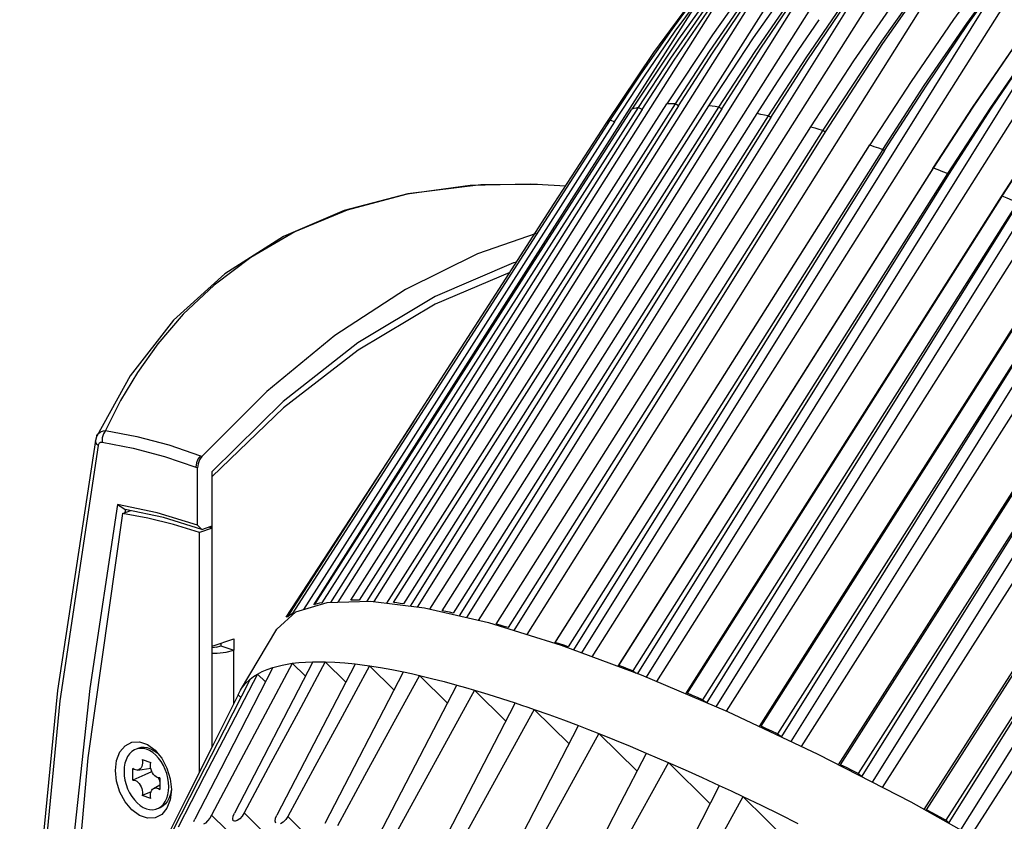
# Model space of a CAD drawing. Extents: x 0 to 420, y 0 to 297.
# Tile 74 of 93: x 325 to 349, y 153 to 172. Entities that reach past the tile are written whole.
import ezdxf

# ---------------------------------------------------------------- set-up
doc = ezdxf.new("R2010")
doc.units = 0
doc.header["$LTSCALE"] = 23.1
doc.layers.get('0').update_dxf_attribs({"linetype": 'CONTINUOUS'})
doc.layers.add('06___PRT_ALL_SURFS', color=7, linetype='CONTINUOUS')

msp = doc.modelspace()

# ---------------------------------------------------------------- linework, layer by layer
at = {"color": 7, "linetype": 'CONTINUOUS'}
for p, q in [((334.806, 157.853), (346.654, 176.532)), ((341.582, 170.315), (345.589, 176.612)), ((336.009, 157.575), (347.868, 176.305)), ((338.811, 156.68), (350.69, 175.463)), ((340.402, 156.068), (352.289, 174.855)), ((342.12, 155.338), (354.019, 174.12)), ((349.133, 173.76), (338.546, 156.778)), ((339.107, 168.402), (342.473, 173.727)), ((342.135, 173.571), (340.938, 171.901)), ((340.146, 156.177), (350.844, 173.344)), ((340.331, 171.573), (341.563, 173.251)), ((338.311, 167.947), (341.64, 173.166)), ((343.965, 154.469), (355.888, 173.246)), ((345.963, 153.458), (357.917, 172.215)), ((340.938, 171.901), (339.788, 170.174)), ((341.774, 172.006), (340.648, 170.302)), ((339.152, 169.824), (340.331, 171.573)), ((340.04, 170.164), (340.828, 171.381)), ((333.803, 158.086), (341.582, 170.315)), ((333.915, 158.015), (341.684, 170.257)), ((341.925, 170.227), (334.158, 157.983)), ((337.332, 166.346), (339.788, 170.174)), ((339.946, 170.216), (337.432, 166.283)), ((339.573, 168.619), (340.648, 170.302)), ((340.85, 170.305), (339.719, 168.527)), ((335.115, 157.813), (342.875, 170.064)), ((343.144, 170.006), (335.386, 157.753)), ((343.212, 169.965), (335.535, 157.684)), ((339.256, 169.914), (338.869, 169.314)), ((336.444, 157.483), (344.199, 169.74)), ((344.495, 169.655), (336.741, 157.398)), ((344.552, 169.619), (336.879, 157.325)), ((337.875, 167.848), (339.152, 169.824)), ((338.869, 169.314), (335.364, 163.871)), ((345.639, 169.281), (337.88, 157.016)), ((337.895, 157.033), (345.648, 169.292)), ((345.97, 169.182), (338.217, 156.923)), ((346.016, 169.152), (338.347, 156.852)), ((345.639, 169.281), (345.647, 169.292)), ((347.205, 168.712), (339.438, 156.447)), ((339.465, 156.466), (347.219, 168.723)), ((332.859, 158.075), (339.573, 168.619)), ((339.719, 168.527), (333.069, 158.075)), ((347.567, 168.588), (339.812, 156.331)), ((339.933, 156.263), (347.6, 168.566)), ((337.461, 168.316), (337.445, 168.317)), ((338.15, 168.273), (337.445, 168.317)), ((334.269, 168.091), (332.699, 167.674)), ((334.992, 162.739), (338.311, 167.947)), ((341.119, 155.763), (348.895, 168.021)), ((341.155, 155.78), (348.904, 168.015)), ((348.904, 168.015), (348.914, 168.032)), ((349.289, 167.87), (341.529, 155.619)), ((349.309, 167.857), (341.635, 155.547)), ((342.973, 154.968), (350.729, 167.193)), ((351.147, 167.02), (343.375, 154.779)), ((332.039, 158.074), (337.332, 166.346)), ((337.432, 166.283), (332.143, 158.007)), ((344.931, 154.018), (352.713, 166.248)), ((347.05, 152.908), (354.855, 165.116)), ((352.081, 164.343), (345.364, 153.798)), ((331.297, 157.653), (335.324, 163.897)), ((335.364, 163.871), (331.418, 157.74)), ((327.42, 163.605), (326.598, 162.118)), ((331.199, 162.815), (329.447, 161.124)), ((331.947, 157.958), (334.992, 162.739)), ((334.414, 162.487), (331.263, 157.653)), ((326.598, 162.118), (326.598, 162.118)), ((326.565, 162.011), (326.565, 162.011)), ((334.164, 161.713), (331.697, 157.841)), ((329.447, 154.469), (329.447, 161.247)), ((352.896, 161.045), (347.522, 152.65)), ((328.091, 160.226), (327.108, 160.43)), ((327.232, 160.21), (327.437, 160.28)), ((327.305, 160.309), (327.293, 160.231)), ((328.242, 160.108), (327.303, 160.309)), ((329.079, 159.92), (328.091, 160.226)), ((329.186, 159.814), (328.242, 160.108)), ((329.079, 159.92), (329.186, 159.814)), ((329.447, 159.847), (329.129, 159.738)), ((329.129, 153.835), (329.129, 159.738)), ((329.186, 159.814), (329.447, 159.903)), ((329.447, 159.847), (329.361, 159.874)), ((331.509, 157.784), (332.281, 158.017)), ((331.972, 157.969), (332.039, 158.074)), ((332.281, 158.017), (333.343, 158.05)), ((332.928, 158.076), (332.859, 158.075)), ((333.343, 158.05), (334.675, 157.883)), ((333.748, 157.999), (333.803, 158.086)), ((331.041, 157.357), (331.509, 157.784)), ((334.675, 157.883), (336.252, 157.519)), ((336.252, 157.519), (338.045, 156.965)), ((330.141, 155.853), (331.041, 157.357)), ((329.447, 156.942), (329.977, 157.123)), ((329.659, 157.014), (329.659, 156.95)), ((329.977, 157.123), (329.977, 156.841)), ((329.553, 156.914), (329.659, 156.95)), ((329.659, 156.95), (329.977, 156.841)), ((338.045, 156.965), (340.02, 156.23)), ((331.925, 156.554), (329.994, 152.827)), ((331.741, 156.198), (331.417, 156.518)), ((332.739, 156.053), (332.23, 156.555)), ((332.971, 156.499), (331.037, 152.775)), ((332.225, 152.58), (334.16, 156.303)), ((333.928, 155.857), (333.323, 156.454)), ((339.812, 156.331), (339.893, 156.277)), ((330.756, 156.057), (330.558, 156.252)), ((335.245, 155.534), (334.552, 156.217)), ((340.02, 156.23), (342.141, 155.33)), ((330.084, 155.743), (330.141, 155.853)), ((333.543, 152.255), (335.477, 155.98)), ((335.908, 155.856), (333.877, 152.16)), ((336.683, 155.091), (335.907, 155.857)), ((330.152, 155.676), (330.084, 155.743)), ((334.983, 151.811), (336.914, 155.538)), ((341.529, 155.619), (341.635, 155.547)), ((337.382, 155.378), (335.346, 151.686)), ((338.239, 154.533), (337.381, 155.379)), ((342.141, 155.33), (344.368, 154.28)), ((336.543, 151.248), (338.469, 154.98)), ((338.974, 154.784), (336.935, 151.095)), ((339.914, 153.856), (338.973, 154.785)), ((343.375, 154.779), (343.472, 154.712)), ((327.635, 154.425), (327.572, 154.403)), ((328.036, 154.375), (328.15, 154.248)), ((327.716, 154.144), (327.933, 154.07)), ((344.368, 154.28), (346.659, 153.1)), ((327.492, 153.635), (327.492, 153.923)), ((327.609, 153.884), (327.931, 153.931)), ((327.951, 153.841), (327.786, 153.77)), ((327.951, 153.841), (327.951, 153.862)), ((327.964, 153.835), (327.951, 153.841)), ((340.686, 154.07), (338.646, 150.383)), ((340.686, 154.07), (341.715, 153.056)), ((328.157, 153.695), (328.157, 153.407)), ((329.102, 153.62), (328.469, 152.378)), ((345.364, 153.798), (345.451, 153.736)), ((328, 153.432), (328.157, 153.521)), ((327.933, 153.186), (327.716, 153.26)), ((328.802, 153.185), (328.173, 151.928)), ((340.487, 149.543), (342.527, 153.231)), ((343.653, 152.119), (342.525, 153.232)), ((328.14, 152.949), (328.077, 152.927)), ((328.077, 152.927), (328.122, 152.946)), ((346.659, 153.1), (348.972, 151.812)), ((328.989, 152.619), (329.017, 152.678)), ((329.95, 152.685), (329.962, 152.752)), ((329.962, 152.752), (329.994, 152.827)), ((329.994, 152.623), (329.965, 152.634)), ((330.062, 152.64), (330.01, 152.623)), ((331.013, 152.577), (330.997, 152.627)), ((347.522, 152.65), (347.598, 152.594)), ((330.01, 152.623), (329.994, 152.623))]:
    msp.add_line(p, q, dxfattribs=at)
at = {"color": 9, "linetype": 'CONTINUOUS'}
for p, q in [((340.04, 170.164), (339.946, 170.216)), ((340.937, 170.257), (340.85, 170.305)), ((342.002, 170.182), (341.925, 170.227)), ((339.256, 169.915), (339.357, 169.862)), ((343.212, 169.965), (343.144, 170.006)), ((344.495, 169.655), (344.552, 169.619)), ((345.648, 169.292), (345.639, 169.281)), ((345.648, 169.292), (345.754, 169.256)), ((345.97, 169.182), (346.016, 169.152)), ((347.219, 168.723), (347.205, 168.712)), ((347.334, 168.679), (347.219, 168.723)), ((347.6, 168.566), (347.567, 168.588)), ((337.282, 168.323), (335.806, 168.292)), ((337.445, 168.317), (337.282, 168.323)), ((348.914, 168.032), (348.895, 168.021)), ((326.598, 162.118), (326.605, 162.132)), ((328.372, 161.898), (329.153, 161.632)), ((328.269, 161.617), (329.041, 161.354)), ((329.041, 161.354), (329.086, 161.337)), ((329.977, 155.524), (329.977, 156.841)), ((329.788, 152.424), (329.431, 152.777)), ((330.23, 152.829), (330.786, 152.28)), ((331.309, 152.741), (331.954, 152.104))]:
    msp.add_line(p, q, dxfattribs=at)
at = {"color": 7, "linetype": 'CONTINUOUS'}
for points in [[(349.004, 176.009), (347.442, 173.97), (345.937, 171.851), (344.494, 169.655)], [(337.21, 157.223), (341.059, 163.348), (345.009, 169.633), (348.959, 175.919)], [(348.959, 175.919), (347.432, 173.895), (345.962, 171.794), (344.552, 169.619)], [(344.151, 175.258), (342.943, 173.659), (341.774, 172.006)], [(341.683, 170.257), (342.788, 171.936), (343.931, 173.568), (345.11, 175.152)], [(344.199, 169.74), (345.258, 171.366), (346.351, 172.952), (347.476, 174.495)], [(344.663, 174.231), (343.727, 172.928), (342.814, 171.592), (341.925, 170.227)], [(333.44, 158.038), (336.717, 163.248), (340.11, 168.644), (343.513, 174.055)], [(334.507, 157.904), (337.846, 163.233), (344.719, 174.2)], [(335.72, 157.642), (339.117, 163.075), (346.064, 174.189)], [(343.447, 174.091), (342.559, 172.859), (341.694, 171.596), (340.85, 170.305)], [(340.937, 170.257), (341.771, 171.552), (342.63, 172.819), (343.513, 174.055)], [(342.002, 170.182), (342.964, 171.679), (343.878, 173.023), (344.719, 174.2)], [(346.02, 174.214), (345.036, 172.844), (344.077, 171.441), (343.144, 170.006)], [(343.212, 169.965), (344.109, 171.368), (345.057, 172.773), (346.064, 174.189)], [(348.796, 173.878), (347.717, 172.388), (346.666, 170.858), (345.648, 169.292)], [(345.97, 169.182), (346.992, 170.754), (348.04, 172.285), (349.118, 173.77)], [(346.016, 169.152), (347.038, 170.745), (348.076, 172.28), (349.133, 173.76)], [(340.828, 171.381), (341.639, 172.569), (342.473, 173.727)], [(350.844, 173.344), (349.718, 171.8), (348.625, 170.214), (347.566, 168.588)], [(347.6, 168.566), (348.648, 170.199), (349.73, 171.793), (350.844, 173.344)], [(341.556, 173.211), (340.768, 172.14), (340.001, 171.041), (339.256, 169.914)], [(339.357, 169.862), (340.096, 170.991), (340.857, 172.093), (341.64, 173.166)], [(347.205, 168.712), (348.183, 170.216), (349.19, 171.686), (350.225, 173.12)], [(341.559, 172.613), (340.742, 171.428), (339.946, 170.216)], [(341.865, 155.447), (345.411, 161.136), (349.016, 166.918), (352.622, 172.704)], [(342.875, 170.064), (343.376, 170.845), (343.885, 171.617), (344.403, 172.38)], [(348.895, 168.021), (349.883, 169.541), (350.847, 170.943), (351.779, 172.233)], [(343.716, 154.587), (347.285, 160.307), (350.909, 166.114), (354.537, 171.927)], [(347.219, 168.723), (348.195, 170.225), (349.2, 171.693)], [(345.718, 153.584), (349.31, 159.329), (352.956, 165.16), (356.606, 170.998)], [(360.14, 170.993), (356.108, 164.703), (352.086, 158.427), (348.141, 152.274)], [(348.914, 168.032), (349.845, 169.468), (350.804, 170.871)], [(340.04, 170.164), (337.454, 166.073), (334.873, 161.992), (332.362, 158.019)], [(340.937, 170.257), (338.359, 166.159), (335.787, 162.069), (333.258, 158.047)], [(342.002, 170.182), (339.432, 166.08), (336.865, 161.985), (334.322, 157.927)], [(339.357, 169.862), (336.757, 165.782), (334.164, 161.713)], [(347.897, 152.41), (351.51, 158.168), (355.181, 164.018), (358.86, 169.882)], [(332.546, 158.025), (335.751, 163.095), (339.107, 168.402)], [(337.445, 168.316), (336.061, 168.309), (334.269, 168.091)], [(332.699, 167.674), (331.198, 167.032), (329.755, 166.117), (328.492, 164.974), (327.42, 163.605)], [(335.324, 163.897), (336.599, 165.872), (337.875, 167.848)], [(342.929, 154.958), (345.515, 159.026), (348.113, 163.111), (350.714, 167.202)], [(337.429, 167.108), (335.979, 166.612), (334.205, 165.732), (332.467, 164.595), (330.788, 163.217), (329.192, 161.616)], [(351.148, 167.019), (348.588, 162.914), (346.029, 158.812), (343.472, 154.712)], [(336.944, 166.406), (336.872, 166.388), (334.936, 165.56), (333.032, 164.413), (331.193, 162.968), (329.447, 161.247)], [(344.878, 154.017), (347.467, 158.074), (350.07, 162.153), (352.678, 166.24)], [(336.779, 166.151), (334.94, 165.369), (333.039, 164.238), (331.199, 162.815)], [(346.989, 152.916), (349.583, 156.96), (352.194, 161.031), (354.811, 165.112)], [(352.081, 164.343), (349.869, 160.805), (347.659, 157.269), (345.451, 153.735)], [(326.598, 162.118), (326.591, 162.101), (326.565, 162.011)], [(326.565, 162.011), (325.632, 155.843), (325.003, 149.382), (324.701, 142.769), (324.727, 136.033), (325.081, 129.202), (325.744, 122.447)], [(329.192, 161.616), (329.135, 161.534), (329.099, 161.437), (329.086, 161.337)], [(329.079, 159.92), (329.082, 160.395), (329.084, 160.868), (329.086, 161.337)], [(352.896, 161.045), (351.129, 158.226), (349.363, 155.409), (347.598, 152.594)], [(327.108, 160.43), (326.432, 155.893), (325.927, 151.261), (325.593, 146.544), (325.432, 141.756)], [(327.108, 160.43), (327.174, 160.389), (327.239, 160.348), (327.303, 160.309)], [(327.232, 160.21), (326.381, 154.185), (325.83, 148.001), (325.58, 141.679), (325.632, 135.247), (325.986, 128.727)], [(329.129, 159.738), (328.494, 159.935), (327.862, 160.093), (327.232, 160.21)], [(332.143, 158.007), (332.085, 157.995), (332.028, 157.983), (331.972, 157.969)], [(333.069, 158.075), (332.998, 158.076), (332.928, 158.076)], [(334.158, 157.983), (334.076, 157.994), (333.995, 158.005), (333.915, 158.015)], [(331.418, 157.74), (331.376, 157.713), (331.335, 157.683), (331.297, 157.653)], [(335.386, 157.753), (335.295, 157.774), (335.205, 157.793), (335.115, 157.813)], [(336.741, 157.398), (336.642, 157.427), (336.543, 157.455), (336.444, 157.483)], [(338.217, 156.923), (338.109, 156.96), (338.002, 156.997), (337.895, 157.033)], [(329.553, 156.914), (329.504, 156.903), (329.447, 156.899)], [(329.447, 156.769), (329.564, 156.769), (329.787, 156.794), (329.977, 156.841)], [(331.419, 156.516), (330.751, 155.261), (330.088, 154.014), (329.431, 152.777)], [(332.232, 156.553), (331.56, 155.304), (330.893, 154.062), (330.23, 152.829)], [(330.938, 156.415), (331.166, 156.475), (331.417, 156.518)], [(331.417, 156.518), (331.578, 156.536), (331.747, 156.549), (331.924, 156.556)], [(331.924, 156.556), (332.074, 156.557), (332.23, 156.555)], [(332.23, 156.555), (332.466, 156.545), (332.713, 156.527), (332.97, 156.5)], [(330.939, 156.414), (330.295, 155.163), (329.655, 153.917), (329.017, 152.678)], [(330.558, 156.252), (330.674, 156.313), (330.801, 156.368), (330.938, 156.415)], [(333.324, 156.453), (332.648, 155.208), (331.977, 153.971), (331.309, 152.741)], [(332.97, 156.5), (333.144, 156.479), (333.323, 156.454)], [(333.323, 156.454), (333.592, 156.411), (333.871, 156.361), (334.158, 156.304)], [(334.158, 156.304), (334.353, 156.262), (334.552, 156.217)], [(339.812, 156.331), (339.696, 156.376), (339.58, 156.422), (339.465, 156.466)], [(330.56, 156.25), (329.901, 154.983), (329.248, 153.726), (328.602, 152.481)], [(330.381, 156.125), (329.74, 154.869), (329.102, 153.62)], [(330.141, 155.853), (330.161, 155.884), (330.259, 156.012), (330.379, 156.127)], [(330.379, 156.127), (330.464, 156.192), (330.558, 156.252)], [(334.553, 156.216), (333.875, 154.976), (333.2, 153.741), (332.529, 152.513)], [(334.552, 156.217), (334.852, 156.145), (335.16, 156.067), (335.475, 155.981)], [(335.475, 155.981), (335.689, 155.921), (335.907, 155.857)], [(335.907, 155.857), (336.235, 155.757), (336.571, 155.651), (336.913, 155.539)], [(330.086, 155.741), (329.44, 154.455), (328.802, 153.185)], [(336.913, 155.539), (337.068, 155.487), (337.224, 155.434), (337.381, 155.379)], [(341.529, 155.619), (341.404, 155.673), (341.279, 155.727), (341.155, 155.78)], [(337.381, 155.379), (337.737, 155.252), (338.1, 155.12), (338.468, 154.981)], [(338.468, 154.981), (338.719, 154.884), (338.973, 154.785)], [(343.375, 154.779), (343.24, 154.843), (343.107, 154.905), (342.973, 154.968)], [(327.06, 153.875), (327.088, 154.124), (327.17, 154.333), (327.298, 154.486), (327.464, 154.571), (327.652, 154.58), (327.848, 154.513), (328.036, 154.375)], [(338.973, 154.785), (339.358, 154.631), (339.748, 154.471), (340.142, 154.305)], [(327.572, 154.403), (327.526, 154.384), (327.463, 154.342), (327.407, 154.288), (327.36, 154.22), (327.322, 154.141), (327.295, 154.052), (327.278, 153.956), (327.273, 153.854)], [(328.122, 154.18), (328.053, 154.253), (327.98, 154.315), (327.903, 154.364), (327.824, 154.398), (327.746, 154.417), (327.669, 154.421), (327.595, 154.41), (327.572, 154.403)], [(328.089, 154.3), (328.01, 154.359), (327.929, 154.404), (327.847, 154.432), (327.765, 154.443), (327.686, 154.438), (327.635, 154.425)], [(327.716, 154.144), (327.723, 154.099), (327.725, 154.055), (327.72, 154.014), (327.71, 153.976), (327.694, 153.943), (327.673, 153.917), (327.648, 153.898), (327.62, 153.887), (327.609, 153.884)], [(328.241, 154.002), (328.185, 154.095), (328.122, 154.18)], [(328.15, 154.248), (328.201, 154.178), (328.33, 153.936), (328.411, 153.671), (328.439, 153.404)], [(338.224, 150.565), (338.861, 151.805), (339.501, 153.052), (340.144, 154.304)], [(340.142, 154.305), (340.413, 154.19), (340.685, 154.072)], [(328.439, 153.404), (328.411, 153.155), (328.33, 152.946), (328.201, 152.793), (328.036, 152.708), (327.848, 152.699), (327.652, 152.766), (327.463, 152.904), (327.298, 153.102), (327.17, 153.343), (327.088, 153.608), (327.06, 153.875)], [(327.273, 153.854), (327.278, 153.747), (327.295, 153.639), (327.322, 153.532), (327.36, 153.427), (327.407, 153.328), (327.463, 153.235), (327.526, 153.15), (327.595, 153.077), (327.669, 153.015), (327.746, 152.966), (327.824, 152.932), (327.903, 152.913), (327.98, 152.909), (328.053, 152.92), (328.077, 152.927)], [(327.609, 153.884), (327.588, 153.883), (327.556, 153.888), (327.523, 153.902), (327.492, 153.923)], [(328.157, 153.695), (328.125, 153.696), (328.092, 153.705), (328.06, 153.722), (328.029, 153.747), (328, 153.777), (327.975, 153.814), (327.954, 153.854), (327.938, 153.898), (327.928, 153.943), (327.923, 153.987), (327.925, 154.03), (327.933, 154.07)], [(328.376, 153.476), (328.37, 153.583), (328.353, 153.69), (328.326, 153.798), (328.288, 153.903), (328.241, 154.002)], [(340.685, 154.072), (341.1, 153.889), (341.519, 153.7), (341.942, 153.506)], [(345.364, 153.798), (345.22, 153.871), (345.075, 153.945), (344.931, 154.018)], [(327.786, 153.77), (327.633, 153.701), (327.492, 153.635)], [(327.492, 153.635), (327.523, 153.634), (327.556, 153.625), (327.588, 153.608), (327.62, 153.583), (327.648, 153.553), (327.673, 153.516), (327.694, 153.475), (327.71, 153.432), (327.72, 153.387), (327.725, 153.343), (327.723, 153.3), (327.716, 153.26)], [(328.157, 153.607), (328.153, 153.617), (328.13, 153.669), (328.112, 153.7)], [(327.933, 153.186), (327.925, 153.231), (327.923, 153.275), (327.928, 153.316), (327.938, 153.354), (327.954, 153.387), (327.975, 153.413), (328, 153.432)], [(328, 153.432), (328.029, 153.443), (328.06, 153.447), (328.092, 153.441), (328.125, 153.428), (328.157, 153.407)], [(328.122, 152.946), (328.185, 152.987), (328.241, 153.042), (328.288, 153.11), (328.326, 153.189), (328.353, 153.277), (328.37, 153.374), (328.376, 153.476)], [(328.433, 153.391), (328.415, 153.29), (328.385, 153.199), (328.343, 153.118), (328.292, 153.05), (328.232, 152.996), (328.164, 152.958), (328.14, 152.949)], [(340.034, 149.757), (340.667, 150.999), (341.303, 152.248), (341.944, 153.504)], [(341.942, 153.506), (342.233, 153.37), (342.525, 153.232)], [(327.937, 153.348), (327.862, 153.318), (327.716, 153.26)], [(342.525, 153.232), (342.974, 153.017), (343.425, 152.797), (343.879, 152.571)], [(347.522, 152.65), (347.365, 152.736), (347.208, 152.822), (347.05, 152.908)], [(329.431, 152.777), (329.386, 152.702), (329.331, 152.632), (329.276, 152.578), (329.229, 152.554)], [(329.965, 152.634), (329.96, 152.639), (329.95, 152.685)], [(330.23, 152.829), (330.181, 152.753), (330.123, 152.687), (330.062, 152.64)], [(330.997, 152.627), (331.006, 152.697), (331.037, 152.775)], [(331.309, 152.741), (331.258, 152.665), (331.195, 152.602), (331.129, 152.562)]]:
    msp.add_lwpolyline(points, dxfattribs=at)
at = {"color": 9, "linetype": 'CONTINUOUS'}
for points in [[(339.946, 170.216), (339.892, 170.203), (339.839, 170.189), (339.788, 170.174)], [(340.85, 170.305), (340.782, 170.305), (340.714, 170.304), (340.648, 170.302)], [(341.925, 170.227), (341.843, 170.238), (341.763, 170.248), (341.684, 170.257)], [(339.152, 169.824), (339.185, 169.855), (339.22, 169.885), (339.256, 169.914)], [(343.144, 170.006), (343.054, 170.026), (342.964, 170.045), (342.875, 170.064)], [(344.199, 169.74), (344.297, 169.712), (344.395, 169.684), (344.495, 169.655)], [(345.754, 169.256), (345.862, 169.219), (345.97, 169.182)], [(347.567, 168.588), (347.45, 168.633), (347.334, 168.679)], [(335.806, 168.292), (334.249, 168.082), (332.772, 167.686)], [(349.289, 167.87), (349.164, 167.925), (349.039, 167.979), (348.914, 168.032)], [(332.772, 167.686), (331.483, 167.148), (330.399, 166.522), (329.49, 165.838), (328.732, 165.12), (328.107, 164.394), (327.603, 163.688), (327.187, 162.994), (326.815, 162.255)], [(326.605, 162.132), (326.624, 162.162), (326.65, 162.19), (326.681, 162.214), (326.719, 162.234), (326.764, 162.248), (326.815, 162.255)], [(326.815, 162.255), (326.763, 162.172), (326.734, 162.072), (326.731, 161.969)], [(326.815, 162.255), (327.591, 162.106), (328.372, 161.898)], [(325.824, 122.408), (325.159, 129.2), (324.81, 135.93), (324.78, 142.565), (325.073, 149.131), (325.694, 155.591), (326.642, 161.889)], [(326.565, 162.011), (326.564, 161.99), (326.587, 161.938), (326.642, 161.889)], [(326.642, 161.889), (326.646, 161.904), (326.651, 161.92), (326.658, 161.934), (326.668, 161.947), (326.68, 161.958)], [(326.68, 161.958), (326.695, 161.966), (326.712, 161.97), (326.731, 161.969)], [(326.731, 161.969), (327.498, 161.822), (328.269, 161.617)], [(329.153, 161.632), (329.094, 161.551), (329.055, 161.454), (329.041, 161.354)], [(329.153, 161.632), (329.18, 161.622), (329.191, 161.615)]]:
    msp.add_lwpolyline(points, dxfattribs=at)
at = {"layer": '06___PRT_ALL_SURFS', "color": 7, "linetype": 'CONTINUOUS'}
msp.add_lwpolyline([(336.944, 166.406), (336.872, 166.388), (334.936, 165.56), (333.032, 164.413), (331.193, 162.968), (329.447, 161.247)], dxfattribs=at)

doc.saveas('drawing.dxf')
